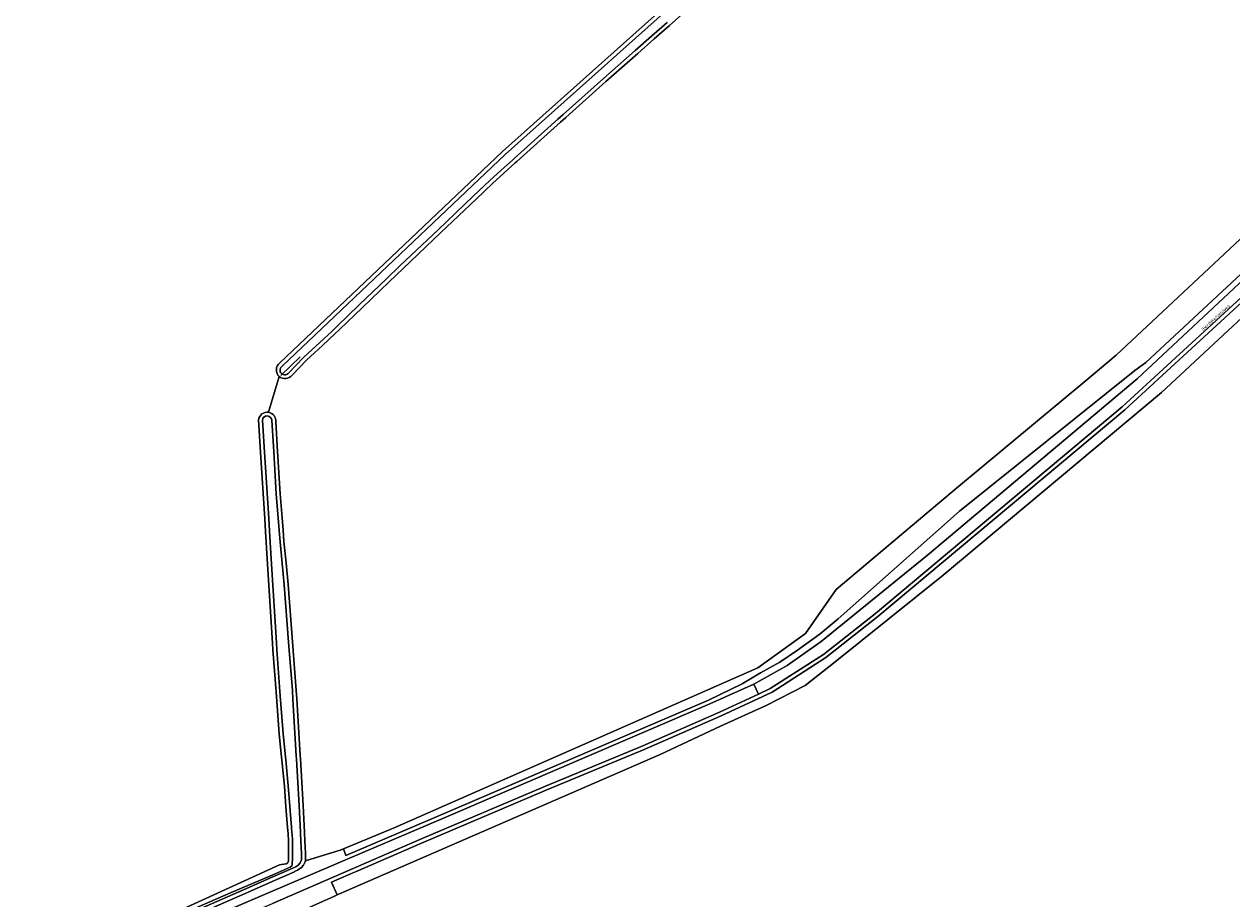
# Model space of a CAD drawing. Extents: x 115983 to 133009, y 544712 to 562000.
# Tile 14 of 46: x 128623 to 128929, y 549313 to 549534. Entities that reach past the tile are written whole.
import ezdxf
from ezdxf.enums import TextEntityAlignment as Align

# ---------------------------------------------------------------- set-up
doc = ezdxf.new("R2010")
doc.units = 0
for name, color, linetype, lineweight in [('BGT ondergrond$0$B-WE-GR-BEPLANTING_CULTUUR_BOSPLANTSOEN-GV', 90, 'Continuous', 18), ('BGT ondergrond$0$B-WE-GR-GRAS-GV', 60, 'Continuous', 13), ('BGT ondergrond$0$B-WE-KW-KUNSTWERK_DUIKER-G', 170, 'Continuous', 18), ('BGT ondergrond$0$B-WE-OG-TERREIN_OEVER-GV', 7, 'Continuous', 18), ('BGT ondergrond$0$B-WE-OG-TOPOGRAFIE-T18', 10, 'Continuous', 18), ('BGT ondergrond$0$B-WE-OG-WATER_SLOOT-GV', 120, 'Continuous', 18), ('BGT ondergrond$0$B-WE-OG-WEG-GV', 7, 'Continuous', 18), ('BGT ondergrond$0$B-WE-VH-GESLOTENVERHARDING_ASFALT-GV', 10, 'Continuous', 18)]:
    doc.layers.add(name, color=color, linetype=linetype, lineweight=lineweight)
doc.styles.add('BGT ondergrond$0$NLCS-ISO-M100-T18', font='NLCS-ISO.ttf', dxfattribs={"height": 0.18})

# ---------------------------------------------------------------- blocks, each defined once
blk = doc.blocks.new('BGT ondergrond')
at = {"layer": 'BGT ondergrond$0$B-WE-GR-BEPLANTING_CULTUUR_BOSPLANTSOEN-GV', "color": 252, "flags": 128}
for points in [[(128957.155, 549504.345), (128899.737, 549450.681), (128891.746, 549443.959), (128859.287, 549417.005), (128828.899, 549391.334), (128821.094, 549380.243), (128809.091, 549371.541), (128717.036, 549331.104), (128704.261, 549325.741), (128704.85, 549324.089), (128728.566, 549334.194), (128796.557, 549363.39), (128805.08, 549367.51), (128809.752, 549370.31), (128814.661, 549373.006), (128819.068, 549376.024), (128824.798, 549380.15), (128829.411, 549383.98), (128860.044, 549411.164), (128904.423, 549446.773), (128907.237, 549448.808), (128957.914, 549495.936)], [(128962.993, 549493.025), (128901.897, 549436.817), (128839.426, 549384.536), (128826.285, 549374.154), (128812.658, 549365.431), (128799.783, 549359.456), (128780.337, 549350.903), (128755.711, 549340.682), (128723.957, 549327.224), (128707.272, 549319.957), (128706.452, 549319.6), (128701.238, 549317.329), (128702.656, 549314.124), (128784.39, 549349.659), (128799.645, 549356.812), (128811.189, 549362.03), (128821.009, 549367.052), (128828.604, 549373.084), (128855.922, 549395.03), (128911.185, 549441.24), (128942.45, 549470.305)]]:
    blk.add_lwpolyline(points, dxfattribs=at)
at = {"layer": 'BGT ondergrond$0$B-WE-GR-GRAS-GV', "color": 252, "flags": 128}
for points in [[(128687.131, 549433.746), (128687.591, 549426.3), (128688.255, 549415.537), (128688.724, 549409.542), (128688.972, 549406.375), (128689.193, 549403.548), (128689.711, 549398.082), (128690.229, 549392.609), (128691.354, 549378.166), (128692.313, 549365.863), (128692.478, 549363.738), (128693.307, 549349.4), (128693.356, 549348.546), (128694.041, 549336.702), (128694.135, 549335.081), (128694.373, 549329.973), (128694.385, 549329.716), (128694.557, 549326.03), (128694.611, 549324.875), (128694.638, 549323.927), (128694.655, 549323.358), (128694.665, 549322.992), (128694.664, 549322.913), (128694.657, 549322.835), (128694.643, 549322.758), (128703.688, 549325.501), (128704.261, 549325.741), (128717.036, 549331.104), (128809.091, 549371.541), (128821.094, 549380.243), (128828.899, 549391.334), (128859.287, 549417.005), (128891.746, 549443.959), (128899.737, 549450.681), (128957.155, 549504.345)], [(128688.066, 549448.593), (128744.508, 549502.124), (128785.259, 549538.601), (128803.705, 549554.447), (128803.064, 549574.586), (128801.209, 549593.39), (128793.569, 549660.326), (128770.217, 549673.343), (128723.749, 549693.158), (128723.503, 549692.966), (128721.026, 549691.83), (128714.747, 549688.951), (128707.412, 549685.587), (128705.866, 549684.878), (128697.12, 549680.482), (128696.403, 549680.122), (128693.933, 549678.881), (128687.353, 549675.574), (128678.593, 549671.113), (128664.657, 549664.444), (128638.599, 549652.027), (128629.94, 549647.772), (128627.174, 549646.412), (128620.882, 549643.32)], [(128662.601, 549310.113), (128688.057, 549321.714), (128689.671, 549321.971), (128689.737, 549321.987), (128689.802, 549322.009), (128689.864, 549322.036), (128689.924, 549322.068), (128689.981, 549322.106), (128690.035, 549322.149), (128690.084, 549322.195), (128690.129, 549322.247), (128690.17, 549322.301), (128690.205, 549322.36), (128690.236, 549322.421), (128690.26, 549322.484), (128690.28, 549322.549), (128690.293, 549322.616), (128690.301, 549322.684), (128690.321, 549323.304), (128690.342, 549323.905), (128690.354, 549325.886), (128690.365, 549327.837), (128690.237, 549329.492), (128690.223, 549329.685), (128690.107, 549331.188), (128689.705, 549336.433), (128689.304, 549341.665), (128688.641, 549348.23), (128688.567, 549348.965), (128687.977, 549354.808), (128687.189, 549365.468), (128686.404, 549376.101), (128686.296, 549377.835)], [(128792.12, 549538.804), (128786.752, 549534.062), (128782.84, 549530.617), (128778.698, 549526.971), (128770.649, 549519.886), (128760.509, 549510.77), (128759.177, 549509.572), (128748.108, 549499.622), (128747.701, 549499.256), (128744.826, 549496.672), (128741.963, 549494.099), (128737.779, 549490.121), (128728.883, 549481.662), (128719.312, 549472.562), (128715.795, 549469.218), (128708.938, 549462.623), (128703.292, 549457.193), (128702.078, 549456.026), (128698.938, 549453.122), (128694.893, 549449.395), (128691.229, 549445.58)], [(128942.45, 549470.305), (128911.185, 549441.24), (128855.922, 549395.03), (128828.604, 549373.084), (128821.009, 549367.052), (128811.189, 549362.03), (128799.645, 549356.812), (128784.39, 549349.659), (128702.656, 549314.124), (128701.783, 549313.744), (128695.701, 549311.053)], [(128685.27, 549436.208), (128687.991, 549445.274)], [(128687.991, 549445.274), (128685.27, 549436.208)], [(128686.296, 549377.835), (128685.052, 549397.76), (128684.535, 549406.044), (128684.335, 549409.253), (128683.288, 549426.033), (128682.771, 549434.318)]]:
    blk.add_lwpolyline(points, dxfattribs=at)
at = {"layer": 'BGT ondergrond$0$B-WE-GR-GRAS-GV', "color": 252}
for points in [[(128687.991, 549445.274, -0.4558657), (128688.066, 549448.593)], [(128691.229, 549445.58, -0.4416556), (128687.991, 549445.274)], [(128682.771, 549434.318, -0.4185496), (128685.27, 549436.208)], [(128685.27, 549436.208, -0.4096941), (128687.131, 549433.746)]]:
    blk.add_lwpolyline(points, format="xyb", dxfattribs=at)
at = {"layer": 'BGT ondergrond$0$B-WE-KW-KUNSTWERK_DUIKER-G', "color": 252, "flags": 128}
blk.add_lwpolyline([(128688.428, 549445.478), (128693.269, 549450.208)], dxfattribs=at)
at = {"layer": 'BGT ondergrond$0$B-WE-OG-TERREIN_OEVER-GV', "color": 252, "flags": 128}
for points in [[(128786.09, 549534.811), (128782.179, 549531.368), (128778.037, 549527.722), (128769.984, 549520.633), (128759.84, 549511.514), (128758.508, 549510.316), (128747.439, 549500.366), (128747.032, 549500), (128744.158, 549497.416), (128741.284, 549494.833), (128737.09, 549490.846), (128728.194, 549482.387), (128718.623, 549473.287), (128715.104, 549469.941), (128708.245, 549463.344), (128702.599, 549457.914), (128701.385, 549456.747), (128698.259, 549453.856), (128694.22, 549450.135), (128690.247, 549445.998)], [(128688.823, 549447.933), (128745.185, 549501.389), (128785.919, 549537.849), (128804.719, 549554.001), (128804.062, 549574.651), (128802.203, 549593.495), (128794.505, 549660.949), (128770.658, 549674.242), (128724.649, 549693.861), (128723.749, 549693.158), (128770.217, 549673.343), (128793.569, 549660.326), (128801.209, 549593.39), (128803.064, 549574.586), (128803.705, 549554.447), (128785.259, 549538.601), (128744.508, 549502.124), (128688.066, 549448.593)], [(128691.229, 549445.58), (128694.893, 549449.395), (128698.938, 549453.122), (128702.078, 549456.026), (128703.292, 549457.193), (128708.938, 549462.623), (128715.795, 549469.218), (128719.312, 549472.562), (128728.883, 549481.662), (128737.779, 549490.121), (128741.963, 549494.099), (128744.826, 549496.672), (128747.701, 549499.256), (128748.108, 549499.622), (128759.177, 549509.572), (128760.509, 549510.77), (128770.649, 549519.886), (128778.698, 549526.971), (128782.84, 549530.617), (128786.752, 549534.062), (128792.12, 549538.804)], [(128686.296, 549377.835), (128686.404, 549376.101), (128687.189, 549365.468), (128687.977, 549354.808), (128688.567, 549348.965), (128688.641, 549348.23), (128689.304, 549341.665), (128689.705, 549336.433), (128690.107, 549331.188), (128690.223, 549329.685), (128690.237, 549329.492), (128690.365, 549327.837), (128690.354, 549325.886), (128690.342, 549323.905), (128690.321, 549323.304), (128690.301, 549322.684), (128690.293, 549322.616), (128690.28, 549322.549), (128690.26, 549322.484), (128690.236, 549322.421), (128690.205, 549322.36), (128690.17, 549322.301), (128690.129, 549322.247), (128690.084, 549322.195), (128690.035, 549322.149), (128689.981, 549322.106), (128689.924, 549322.068), (128689.864, 549322.036), (128689.802, 549322.009), (128689.737, 549321.987), (128689.671, 549321.971), (128688.057, 549321.714), (128662.601, 549310.113)], [(128667.233, 549309.19), (128679.351, 549314.487), (128679.353, 549314.488), (128679.355, 549314.488), (128679.357, 549314.489), (128686.765, 549317.783), (128691.84, 549319.999), (128691.852, 549320.004), (128691.865, 549320.01), (128691.877, 549320.015), (128692.602, 549320.367), (128692.641, 549320.387), (128692.678, 549320.409), (128692.715, 549320.432), (128693.351, 549320.851), (128693.414, 549320.896), (128693.473, 549320.945), (128693.528, 549320.999), (128694.028, 549321.528), (128694.078, 549321.586), (128694.124, 549321.647), (128694.165, 549321.712), (128694.201, 549321.78), (128694.376, 549322.141), (128694.565, 549322.531), (128694.597, 549322.604), (128694.623, 549322.68), (128694.643, 549322.758), (128694.657, 549322.835), (128694.664, 549322.913), (128694.665, 549322.992), (128694.655, 549323.358), (128694.638, 549323.927), (128694.611, 549324.875), (128694.557, 549326.03), (128694.385, 549329.716), (128694.373, 549329.973), (128694.135, 549335.081), (128694.041, 549336.702), (128693.356, 549348.546), (128693.307, 549349.4), (128692.478, 549363.738), (128692.313, 549365.863), (128691.354, 549378.166), (128690.229, 549392.609), (128689.711, 549398.082), (128689.193, 549403.548), (128688.972, 549406.375), (128688.724, 549409.542), (128688.255, 549415.537), (128687.591, 549426.3), (128687.131, 549433.746)], [(128686.108, 549434.093), (128686.593, 549426.238), (128687.257, 549415.467), (128687.727, 549409.464), (128687.975, 549406.297), (128688.197, 549403.462), (128688.715, 549397.988), (128689.233, 549392.515), (128690.357, 549378.088), (128691.316, 549365.785), (128691.481, 549363.661), (128692.309, 549349.342), (128692.358, 549348.488), (128693.043, 549336.644), (128693.137, 549335.023), (128693.374, 549329.926), (128693.386, 549329.669), (128693.558, 549325.983), (128693.612, 549324.828), (128693.638, 549323.898), (128693.661, 549323.124), (128693.665, 549322.967), (128693.476, 549322.577), (128693.301, 549322.215), (128692.801, 549321.686), (128692.165, 549321.267), (128691.44, 549320.915), (128686.362, 549318.698), (128678.951, 549315.403), (128666.829, 549310.105)], [(128664.642, 549309.885), (128675.677, 549314.622), (128686.224, 549319.119), (128690.759, 549321.173), (128691.216, 549321.452), (128691.277, 549321.699), (128691.277, 549322.034), (128691.284, 549322.228), (128691.313, 549323.058), (128691.32, 549323.271), (128691.342, 549323.887), (128691.342, 549323.899), (128691.342, 549323.911), (128691.354, 549325.88), (128691.365, 549327.873), (128691.234, 549329.569), (128691.22, 549329.76), (128691.104, 549331.265), (128690.702, 549336.509), (128690.3, 549341.753), (128689.636, 549348.33)], [(128682.771, 549434.318), (128683.288, 549426.033), (128684.335, 549409.253), (128684.535, 549406.044), (128685.052, 549397.76), (128686.296, 549377.835)], [(128689.636, 549348.33), (128689.562, 549349.065), (128688.972, 549354.908), (128688.186, 549365.542), (128687.401, 549376.175), (128687.294, 549377.897), (128686.05, 549397.822), (128685.533, 549406.106), (128685.333, 549409.315), (128684.286, 549426.095), (128683.784, 549434.142)]]:
    blk.add_lwpolyline(points, dxfattribs=at)
at = {"layer": 'BGT ondergrond$0$B-WE-OG-TERREIN_OEVER-GV', "color": 252}
for points in [[(128688.066, 549448.593, 0.4558657), (128687.991, 549445.274)], [(128690.247, 549445.998, -1.137617), (128688.823, 549447.933)], [(128687.991, 549445.274, 0.4416556), (128691.229, 549445.58)], [(128685.27, 549436.208, 0.4185496), (128682.771, 549434.318)], [(128683.784, 549434.142, -0.9926792), (128686.108, 549434.093)], [(128687.131, 549433.746, 0.4096941), (128685.27, 549436.208)]]:
    blk.add_lwpolyline(points, format="xyb", dxfattribs=at)
at = {"layer": 'BGT ondergrond$0$B-WE-OG-WATER_SLOOT-GV', "color": 252, "flags": 128}
for points in [[(128708.245, 549463.344), (128715.104, 549469.941), (128718.623, 549473.287), (128728.194, 549482.387), (128737.09, 549490.846), (128741.284, 549494.833), (128744.158, 549497.416), (128747.032, 549500), (128747.439, 549500.366), (128758.508, 549510.316), (128759.84, 549511.514), (128769.984, 549520.633), (128778.037, 549527.722), (128782.179, 549531.368), (128786.09, 549534.811)], [(128785.919, 549537.849), (128745.185, 549501.389), (128688.823, 549447.933)], [(128690.247, 549445.998), (128694.22, 549450.135), (128698.259, 549453.856), (128701.385, 549456.747), (128702.599, 549457.914), (128708.245, 549463.344)], [(128689.636, 549348.33), (128690.3, 549341.753), (128690.702, 549336.509), (128691.104, 549331.265), (128691.22, 549329.76), (128691.234, 549329.569), (128691.365, 549327.873), (128691.354, 549325.88), (128691.342, 549323.911), (128691.342, 549323.899), (128691.342, 549323.887), (128691.32, 549323.271), (128691.313, 549323.058), (128691.284, 549322.228), (128691.277, 549322.034), (128691.277, 549321.699), (128691.216, 549321.452), (128690.759, 549321.173), (128686.224, 549319.119), (128675.677, 549314.622), (128664.642, 549309.885)], [(128666.829, 549310.105), (128678.951, 549315.403), (128686.362, 549318.698), (128691.44, 549320.915), (128692.165, 549321.267), (128692.801, 549321.686), (128693.301, 549322.215), (128693.476, 549322.577), (128693.665, 549322.967), (128693.661, 549323.124), (128693.638, 549323.898), (128693.612, 549324.828), (128693.558, 549325.983), (128693.386, 549329.669), (128693.374, 549329.926), (128693.137, 549335.023), (128693.043, 549336.644), (128692.358, 549348.488), (128692.309, 549349.342), (128691.481, 549363.661), (128691.316, 549365.785), (128690.357, 549378.088), (128689.233, 549392.515), (128688.715, 549397.988), (128688.197, 549403.462), (128687.975, 549406.297), (128687.727, 549409.464), (128687.257, 549415.467), (128686.593, 549426.238), (128686.108, 549434.093)], [(128683.784, 549434.142), (128684.286, 549426.095), (128685.333, 549409.315), (128685.533, 549406.106), (128686.05, 549397.822), (128687.294, 549377.897), (128687.401, 549376.175), (128688.186, 549365.542), (128688.972, 549354.908), (128689.562, 549349.065), (128689.636, 549348.33)]]:
    blk.add_lwpolyline(points, dxfattribs=at)
at = {"layer": 'BGT ondergrond$0$B-WE-OG-WATER_SLOOT-GV', "color": 252}
for points in [[(128688.823, 549447.933, 1.137617), (128690.247, 549445.998)], [(128686.108, 549434.093, 0.9926792), (128683.784, 549434.142)]]:
    blk.add_lwpolyline(points, format="xyb", dxfattribs=at)
at = {"layer": 'BGT ondergrond$0$B-WE-OG-WEG-GV', "color": 252, "flags": 128}
for points in [[(128670.3, 549308.281), (128705.187, 549323.146), (128728.959, 549333.275), (128796.96, 549362.475), (128808.047, 549367.468), (128816.476, 549372.155), (128825.097, 549378.199), (128851.995, 549400.063), (128905.053, 549444.699), (128964.224, 549500)], [(128957.914, 549495.936), (128907.237, 549448.808), (128904.423, 549446.773), (128860.044, 549411.164), (128829.411, 549383.98), (128824.798, 549380.15), (128819.068, 549376.024), (128814.661, 549373.006), (128809.752, 549370.31), (128805.08, 549367.51), (128796.557, 549363.39), (128728.566, 549334.194), (128704.85, 549324.089), (128704.261, 549325.741), (128703.688, 549325.501), (128694.643, 549322.758), (128694.623, 549322.68), (128694.597, 549322.604), (128694.565, 549322.531), (128694.376, 549322.141), (128694.201, 549321.78), (128694.165, 549321.712), (128694.124, 549321.647), (128694.078, 549321.586), (128694.028, 549321.528), (128693.528, 549320.999)], [(128962.311, 549493.757), (128901.237, 549437.569), (128838.795, 549385.312), (128825.704, 549374.969), (128812.176, 549366.31), (128809.221, 549364.939), (128799.371, 549360.367), (128779.944, 549351.823), (128755.324, 549341.604), (128723.562, 549328.143), (128706.115, 549320.544), (128686.327, 549311.926)], [(128695.701, 549311.053), (128701.783, 549313.744), (128702.656, 549314.124), (128701.238, 549317.329), (128706.452, 549319.6), (128707.272, 549319.957), (128723.957, 549327.224), (128755.711, 549340.682), (128780.337, 549350.903), (128799.783, 549359.456), (128812.658, 549365.431), (128826.285, 549374.154), (128839.426, 549384.536), (128901.897, 549436.817), (128962.993, 549493.025)], [(128693.528, 549320.999), (128693.473, 549320.945), (128693.414, 549320.896), (128693.351, 549320.851), (128692.715, 549320.432), (128692.678, 549320.409), (128692.641, 549320.387), (128692.602, 549320.367), (128691.877, 549320.015), (128691.865, 549320.01), (128691.852, 549320.004), (128691.84, 549319.999), (128686.765, 549317.783), (128679.357, 549314.489), (128679.355, 549314.488), (128679.353, 549314.488), (128679.351, 549314.487), (128667.233, 549309.19)]]:
    blk.add_lwpolyline(points, dxfattribs=at)
at = {"layer": 'BGT ondergrond$0$B-WE-VH-GESLOTENVERHARDING_ASFALT-GV', "color": 252, "flags": 128}
blk.add_lwpolyline([(128964.224, 549500), (128905.053, 549444.699), (128851.995, 549400.063), (128825.097, 549378.199), (128816.476, 549372.155), (128808.047, 549367.468), (128809.221, 549364.939), (128812.176, 549366.31), (128825.704, 549374.969), (128838.795, 549385.312), (128901.237, 549437.569), (128962.311, 549493.757)], dxfattribs=at)
blk.add_lwpolyline([(128723.562, 549328.143), (128755.324, 549341.604), (128779.944, 549351.823), (128799.371, 549360.367), (128809.221, 549364.939), (128808.047, 549367.468), (128796.96, 549362.475), (128728.959, 549333.275), (128705.187, 549323.146), (128670.3, 549308.281), (128616.061, 549284.893), (128568.662, 549264.762), (128569.785, 549262.047), (128686.327, 549311.926), (128706.115, 549320.544)], close=True, dxfattribs=at)
at = {"layer": 'BGT ondergrond$0$B-WE-OG-TOPOGRAFIE-T18', "color": 252, "style": 'BGT ondergrond$0$NLCS-ISO-M100-T18'}
blk.add_text('Bierdijkerveldweg', height=0.78, rotation=42.4, dxfattribs=at).set_placement((128924.925, 549460.081), align=Align.MIDDLE)

msp = doc.modelspace()

# ---------------------------------------------------------------- block references
msp.add_blockref('BGT ondergrond', (0, 0))

doc.saveas('drawing.dxf')
